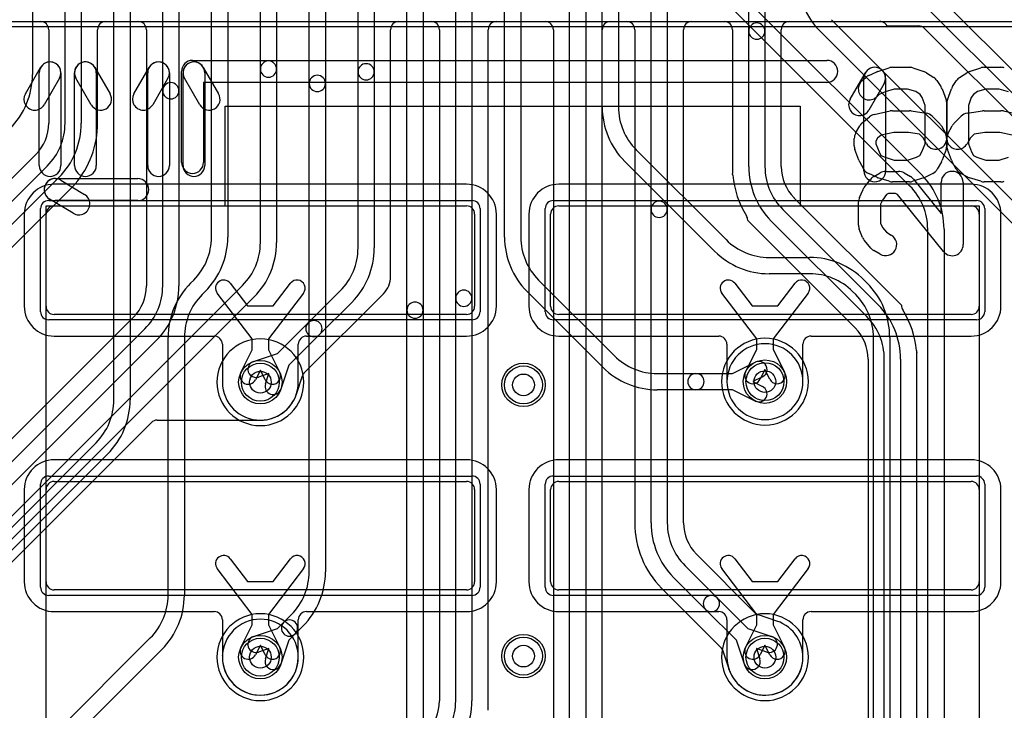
# Model space of a CAD drawing. Extents: x 0 to 30.5, y 0 to 20.
# Tile 6 of 17: x 10.5 to 19.5, y 8.2 to 14.6. Entities that reach past the tile are written whole.
import ezdxf

# ---------------------------------------------------------------- set-up
doc = ezdxf.new("R2010")
doc.units = 0
for name, color, linetype in [('Hole', 1, 'CONTINUOUS'), ('L1', 3, 'CONTINUOUS'), ('L2', 3, 'CONTINUOUS'), ('L3', 3, 'CONTINUOUS'), ('L4', 3, 'CONTINUOUS'), ('MetalMask-A', 176, 'CONTINUOUS'), ('PartsArea-A', 111, 'CONTINUOUS'), ('PartsArea-B', 111, 'CONTINUOUS'), ('PartsSilk-A', 221, 'CONTINUOUS'), ('PartsSilk-B', 221, 'CONTINUOUS'), ('Resist-A', 2, 'CONTINUOUS'), ('Resist-B', 2, 'CONTINUOUS'), ('Silk-A', 140, 'CONTINUOUS'), ('Silk-B', 140, 'CONTINUOUS')]:
    doc.layers.add(name, color=color, linetype=linetype)

msp = doc.modelspace()

# ---------------------------------------------------------------- linework, layer by layer
at = {"layer": 'Hole'}
for centre in [(12.675, 11.225), (15.1, 11.2), (17.325, 11.23), (12.675, 8.69), (15.1, 8.7), (17.325, 8.69)]:
    msp.add_circle(centre, 0.1, dxfattribs=at)
at = {"layer": 'L1'}
for p, q in [((14.575, 13.05004), (10.775, 13.05004)), ((19.225, 13.05004), (15.425, 13.05004)), ((10.775, 12.85), (14.575, 12.85)), ((15.425, 12.85), (19.225, 12.85)), ((10.49996, 12.775), (10.49996, 11.925)), ((10.7, 11.925), (10.7, 12.775)), ((14.65, 12.775), (14.65, 11.925)), ((14.85004, 11.925), (14.85004, 12.775)), ((15.14996, 12.775), (15.14996, 11.925)), ((15.35, 11.925), (15.35, 12.775)), ((19.3, 12.775), (19.3, 11.925)), ((19.50004, 11.925), (19.50004, 12.775)), ((12.39689, 12.1375), (12.55638, 11.92877)), ((12.79362, 11.92877), (12.95311, 12.1375)), ((17.04689, 12.1375), (17.20638, 11.92877)), ((17.44362, 11.92877), (17.60311, 12.1375)), ((12.6, 11.62463), (12.27771, 12.04642)), ((13.07229, 12.04642), (12.75, 11.62463)), ((17.25, 11.62463), (16.92771, 12.04642)), ((17.72229, 12.04642), (17.4, 11.62463)), ((12.55638, 11.92877), (12.79362, 11.92877)), ((17.20638, 11.92877), (17.44362, 11.92877)), ((14.575, 11.85), (10.775, 11.85)), ((19.225, 11.85), (15.425, 11.85)), ((10.775, 11.64996), (12.24999, 11.64996)), ((12.6, 11.52266), (12.6, 11.62463)), ((12.75, 11.62463), (12.75, 11.52266)), ((13.10001, 11.64996), (14.575, 11.64996)), ((15.425, 11.64996), (16.89999, 11.64996)), ((17.25, 11.52766), (17.25, 11.62463)), ((17.4, 11.62463), (17.4, 11.52766)), ((17.75001, 11.64996), (19.225, 11.64996)), ((12.32496, 11.57499), (12.32496, 11.225)), ((13.02504, 11.225), (13.02504, 11.57499)), ((16.97496, 11.57499), (16.97496, 11.23)), ((17.14604, 11.31929), (17.25, 11.52766)), ((17.4, 11.52766), (17.50396, 11.31929)), ((17.67504, 11.23), (17.67504, 11.57499)), ((12.49604, 11.31429), (12.6, 11.52266)), ((12.75, 11.52266), (12.85396, 11.31429)), ((17.325, 11.342), (17.28026, 11.25233)), ((17.36974, 11.25233), (17.325, 11.342)), ((12.675, 11.337), (12.63026, 11.24733)), ((12.71974, 11.24733), (12.675, 11.337)), ((14.575, 10.51004), (10.775, 10.51004)), ((19.225, 10.51004), (15.425, 10.51004)), ((10.775, 10.31), (14.575, 10.31)), ((15.425, 10.31), (19.225, 10.31)), ((10.49996, 10.235), (10.49996, 9.385)), ((10.7, 9.385), (10.7, 10.235)), ((14.65, 10.235), (14.65, 9.385)), ((14.85004, 9.385), (14.85004, 10.235)), ((15.14996, 10.235), (15.14996, 9.385)), ((15.35, 9.385), (15.35, 10.235)), ((19.3, 10.235), (19.3, 9.385)), ((19.50004, 9.385), (19.50004, 10.235)), ((12.39689, 9.5975), (12.55638, 9.38877)), ((12.79362, 9.38877), (12.95311, 9.5975)), ((17.04689, 9.5975), (17.20638, 9.38877)), ((17.44362, 9.38877), (17.60311, 9.5975)), ((12.6, 9.08463), (12.27771, 9.50642)), ((13.07229, 9.50642), (12.75, 9.08463)), ((17.25, 9.08463), (16.92771, 9.50642)), ((17.72229, 9.50642), (17.4, 9.08463)), ((12.55638, 9.38877), (12.79362, 9.38877)), ((17.20638, 9.38877), (17.44362, 9.38877)), ((14.575, 9.31), (10.775, 9.31)), ((19.225, 9.31), (15.425, 9.31)), ((10.775, 9.10996), (12.25022, 9.10996)), ((12.6, 8.98766), (12.6, 9.08463)), ((12.75, 9.08463), (12.75, 8.98766)), ((13.10001, 9.10996), (14.575, 9.10996)), ((15.425, 9.10996), (16.89999, 9.10996)), ((17.25, 8.98766), (17.25, 9.08463)), ((17.4, 9.08463), (17.4, 8.98766)), ((17.75001, 9.10996), (19.225, 9.10996)), ((12.32519, 9.03499), (12.32519, 8.70398)), ((12.49604, 8.77929), (12.6, 8.98766)), ((12.75, 8.98766), (12.85396, 8.77929)), ((13.02504, 8.69), (13.02504, 9.03499)), ((16.97496, 9.03499), (16.97496, 8.69)), ((17.14604, 8.77929), (17.25, 8.98766)), ((17.4, 8.98766), (17.50396, 8.77929)), ((17.67504, 8.69), (17.67504, 9.03499)), ((12.675, 8.802), (12.63026, 8.71233)), ((12.71974, 8.71233), (12.675, 8.802)), ((17.325, 8.802), (17.28026, 8.71233)), ((17.36974, 8.71233), (17.325, 8.802))]:
    msp.add_line(p, q, dxfattribs=at)
for centre in [(12.675, 11.225), (15.1, 11.2), (17.325, 11.23), (15.1, 8.7), (12.675, 8.69), (17.325, 8.69)]:
    msp.add_circle(centre, 0.2, dxfattribs=at)
for centre, radius, start, end in [((10.775, 12.775), 0.27504, 90, 180), ((14.575, 12.775), 0.27504, 0, 90), ((15.425, 12.775), 0.27504, 90, 180), ((19.225, 12.775), 0.27504, 0, 90), ((10.775, 12.775), 0.075, 90, 180), ((14.575, 12.775), 0.075, 0, 90), ((15.425, 12.775), 0.075, 90, 180), ((19.225, 12.775), 0.075, 0, 90), ((12.3373, 12.09196), 0.075, 37.387865, -142.616689), ((13.0127, 12.09196), 0.075, -37.387865, 142.616689), ((16.9873, 12.09196), 0.075, 37.387865, -142.616689), ((17.6627, 12.09196), 0.075, -37.387865, 142.616689), ((10.775, 11.925), 0.27504, 180, -90), ((10.775, 11.925), 0.075, 180, -90), ((14.575, 11.925), 0.27504, -90, 0), ((14.575, 11.925), 0.075, -90, 0), ((15.425, 11.925), 0.27504, 180, -90), ((15.425, 11.925), 0.075, 180, -90), ((19.225, 11.925), 0.27504, -90, 0), ((19.225, 11.925), 0.075, -90, 0), ((12.24999, 11.57499), 0.07497, 0, 90), ((13.10001, 11.57499), 0.07497, 90, 180), ((16.89999, 11.57499), 0.07497, 0, 90), ((17.75001, 11.57499), 0.07497, 90, 180), ((12.56315, 11.28081), 0.075, 153.486197, -26.515959), ((12.78685, 11.28081), 0.075, -153.486197, 26.515959), ((17.21315, 11.28581), 0.075, 153.486197, -26.515959), ((17.43685, 11.28581), 0.075, -153.486197, 26.515959), ((12.675, 11.225), 0.35004, 180, 0), ((17.325, 11.23), 0.35004, 180, 0), ((10.775, 10.235), 0.27504, 90, 180), ((14.575, 10.235), 0.27504, 0, 90), ((15.425, 10.235), 0.27504, 90, 180), ((19.225, 10.235), 0.27504, 0, 90), ((10.775, 10.235), 0.075, 90, 180), ((14.575, 10.235), 0.075, 0, 90), ((15.425, 10.235), 0.075, 90, 180), ((19.225, 10.235), 0.075, 0, 90), ((12.3373, 9.55196), 0.075, 37.387865, -142.616689), ((13.0127, 9.55196), 0.075, -37.387865, 142.616689), ((16.9873, 9.55196), 0.075, 37.387865, -142.616689), ((17.6627, 9.55196), 0.075, -37.387865, 142.616689), ((10.775, 9.385), 0.27504, 180, -90), ((10.775, 9.385), 0.075, 180, -90), ((14.575, 9.385), 0.27504, -90, 0), ((14.575, 9.385), 0.075, -90, 0), ((15.425, 9.385), 0.27504, 180, -90), ((15.425, 9.385), 0.075, 180, -90), ((19.225, 9.385), 0.27504, -90, 0), ((19.225, 9.385), 0.075, -90, 0), ((12.25022, 9.03499), 0.07497, 0, 90), ((13.10001, 9.03499), 0.07497, 90, 180), ((16.89999, 9.03499), 0.07497, 0, 90), ((17.75001, 9.03499), 0.07497, 90, 180), ((12.56315, 8.74581), 0.075, 153.486197, -26.515959), ((12.78685, 8.74581), 0.075, -153.486197, 26.515959), ((17.21315, 8.74581), 0.075, 153.486197, -26.515959), ((17.43685, 8.74581), 0.075, -153.486197, 26.515959), ((12.675, 8.69), 0.35004, 178.115659, 0), ((12.25022, 8.70398), 0.07497, -1.88802, 0), ((17.325, 8.69), 0.35004, 180, 0)]:
    msp.add_arc(centre, radius, start, end, dxfattribs=at)
at = {"layer": 'L2'}
msp.add_line((5.67454, 14.55), (20.55, 14.55), dxfattribs=at)
for centre in [(15.1, 11.2), (15.1, 8.7)]:
    msp.add_circle(centre, 0.2, dxfattribs=at)
for centre, start, end in [((12.675, 11.225), 90, -90), ((12.675, 11.225), -90, 90), ((17.325, 11.23), 90, -90), ((17.325, 11.23), -90, 90), ((12.675, 8.69), 90, -90), ((12.675, 8.69), -90, 90), ((17.325, 8.69), 90, -90), ((17.325, 8.69), -90, 90)]:
    msp.add_arc(centre, 0.40004, start, end, dxfattribs=at)
at = {"layer": 'L3'}
for p, q in [((13.125, 13.97902), (13.125, 18.45822)), ((13.275, 18.45822), (13.275, 13.97902)), ((14.025, 11.88902), (14.025, 18.45822)), ((14.175, 18.45822), (14.175, 11.88902)), ((10.575, 16.27152), (10.575, 14.06303)), ((15.825, 13.76303), (15.825, 16.12152)), ((15.975, 16.12152), (15.975, 13.76303)), ((12.225, 12.56303), (12.225, 15.52152)), ((12.375, 15.52152), (12.375, 12.56303)), ((14.925, 12.56303), (14.925, 15.52152)), ((15.075, 15.52152), (15.075, 12.56303)), ((17.03902, 14.86705), (18.76705, 13.13903)), ((11.325, 11.06303), (11.325, 14.77152)), ((11.475, 14.77152), (11.475, 11.06303)), ((18.66098, 13.03296), (16.93296, 14.76098)), ((17.93902, 14.56705), (22.24205, 10.26403)), ((22.13598, 10.15796), (17.83296, 14.46098)), ((13.125, 9.47803), (13.125, 13.97902)), ((13.275, 13.97902), (13.275, 9.47803)), ((16.13902, 13.36705), (16.96704, 12.53902)), ((16.86097, 12.43295), (16.03296, 13.26098)), ((18.825, 3.03803), (18.825, 12.63697)), ((18.975, 12.63697), (18.975, 3.03803)), ((17.36303, 12.375), (17.73697, 12.375)), ((12.03295, 12.13903), (12.06098, 12.16705)), ((15.23902, 12.16705), (15.93704, 11.46902)), ((17.73697, 12.225), (17.36303, 12.225)), ((18.23902, 12.16704), (18.26705, 12.13903)), ((12.16704, 12.06098), (12.13902, 12.03296)), ((15.83097, 11.36295), (15.13296, 12.06098)), ((18.16098, 12.03296), (18.13295, 12.06098)), ((14.025, 5.29803), (14.025, 11.88902)), ((14.175, 11.88902), (14.175, 5.29803)), ((11.825, 9.26303), (11.825, 11.63697)), ((11.975, 11.63697), (11.975, 9.26303)), ((18.325, 7.48803), (18.325, 11.63697)), ((18.475, 11.63697), (18.475, 7.48803)), ((17.02734, 11.305), (17.23571, 11.40896)), ((16.33303, 11.305), (16.68902, 11.305)), ((16.68902, 11.305), (17.02734, 11.305)), ((17.30267, 11.27474), (17.213, 11.23)), ((17.213, 11.23), (17.30267, 11.18526)), ((16.68902, 11.155), (16.33303, 11.155)), ((17.02734, 11.155), (16.68902, 11.155)), ((17.23571, 11.05104), (17.02734, 11.155)), ((7.85795, 7.36403), (11.16098, 10.66705)), ((11.26704, 10.56098), (7.96402, 7.25796)), ((12.89046, 9.01152), (12.96098, 9.08205)), ((12.83245, 8.95351), (12.89046, 9.01152)), ((12.61159, 8.87968), (12.83245, 8.95351)), ((12.99652, 8.90546), (12.93851, 8.84745)), ((13.06704, 8.97598), (12.99652, 8.90546)), ((9.53295, 6.73903), (11.66098, 8.86705)), ((12.93851, 8.84745), (12.86468, 8.62659)), ((11.76704, 8.76098), (9.63902, 6.63296)), ((12.75419, 8.76919), (12.65915, 8.73742)), ((12.72242, 8.67415), (12.75419, 8.76919))]:
    msp.add_line(p, q, dxfattribs=at)
for centre in [(17.325, 11.23), (12.675, 8.69)]:
    msp.add_circle(centre, 0.2, dxfattribs=at)
for centre, radius, start, end in [((18.335, 14.96303), 0.71, 180, -134.999429), ((9.865, 14.06303), 0.71, -45.000571, 0), ((13.2, 13.97902), 0.075, 0, 180), ((13.2, 13.97902), 0.075, 180, 0), ((16.535, 13.76303), 0.71, 180, -134.999429), ((16.535, 13.76303), 0.56, 180, -135), ((18.265, 12.63698), 0.71, -0.000807, 45), ((18.265, 12.63698), 0.56, -0.001023, 45), ((11.665, 12.56303), 0.56, -45, 0), ((11.665, 12.56303), 0.71, -45.000571, 0), ((15.635, 12.56303), 0.71, 180, -134.999429), ((15.635, 12.56303), 0.56, 180, -135), ((17.36302, 12.935), 0.56, -135, -89.998977), ((17.36302, 12.935), 0.71, -135, -89.999193), ((17.73697, 11.665), 0.71, 44.999429, 90), ((17.73697, 11.665), 0.56, 45, 90), ((12.535, 11.63698), 0.71, 135, -179.999193), ((17.765, 11.63698), 0.71, -0.000807, 45), ((12.535, 11.63698), 0.56, 135, -179.998977), ((17.765, 11.63698), 0.56, -0.001023, 45), ((14.1, 11.88902), 0.075, 0, 180), ((14.1, 11.88902), 0.075, 180, 0), ((16.33302, 11.865), 0.56, -135, -89.998977), ((16.33302, 11.865), 0.71, -135, -89.999193), ((17.26919, 11.34185), 0.075, -63.486197, 116.515959), ((16.68902, 11.23), 0.075, 90, -90), ((16.68902, 11.23), 0.075, -90, 90), ((17.26919, 11.11815), 0.075, -116.513803, 63.484041), ((10.765, 11.06303), 0.56, -45, 0), ((10.765, 11.06303), 0.71, -45.000571, 0), ((12.565, 9.47803), 0.56, -45, 0), ((12.565, 9.47803), 0.71, -45.000571, 0), ((11.265, 9.26303), 0.56, -45, 0), ((11.265, 9.26303), 0.71, -45.000571, 0), ((12.94349, 8.95849), 0.075, 135, -45), ((12.94349, 8.95849), 0.075, -45, 135), ((12.63537, 8.80855), 0.075, 108.485681, -71.515874), ((12.79355, 8.65037), 0.075, 161.514319, -18.484126)]:
    msp.add_arc(centre, radius, start, end, dxfattribs=at)
at = {"layer": 'L4'}
for p, q in [((11.775, 13.91151), (11.775, 15.691)), ((11.925, 15.691), (11.925, 13.91151)), ((12.675, 14.11151), (12.675, 15.691)), ((12.825, 15.691), (12.825, 14.11151)), ((13.575, 14.08651), (13.575, 15.691)), ((13.725, 15.691), (13.725, 14.08651)), ((14.475, 11.99901), (14.475, 15.691)), ((14.625, 15.691), (14.625, 11.99901)), ((16.275, 12.81901), (16.275, 15.691)), ((16.425, 15.691), (16.425, 12.81901)), ((17.175, 14.46151), (17.175, 15.691)), ((17.325, 15.691), (17.325, 14.46151)), ((18.38688, 15.3192), (20.30845, 13.3976)), ((20.20239, 13.29154), (18.28081, 15.21313)), ((15.525, 5.56303), (15.525, 15.09394)), ((15.675, 15.09394), (15.675, 5.56303)), ((10.875, 13.61303), (10.875, 14.66151)), ((11.025, 14.66151), (11.025, 13.61303)), ((10.19932, 14.55), (10.64996, 14.55)), ((11.25004, 14.55), (11.54996, 14.55)), ((13.95004, 14.55), (14.24996, 14.55)), ((14.85004, 14.55), (15.29996, 14.55)), ((15.90004, 14.55), (16.04996, 14.55)), ((16.65004, 14.55), (16.94996, 14.55)), ((17.55004, 14.55), (18.3834, 14.55)), ((10.72496, 14.475), (10.72496, 13.61303)), ((11.17504, 13.61303), (11.17504, 14.475)), ((11.62496, 14.475), (11.62496, 12.11302)), ((13.87504, 12.2), (13.87504, 14.475)), ((14.32496, 14.475), (14.32496, 8.28803)), ((14.77504, 8.2), (14.77504, 14.475)), ((15.37496, 14.475), (15.37496, 5.56303)), ((15.82504, 5.55), (15.82504, 14.475)), ((16.12496, 14.475), (16.12496, 9.92803)), ((16.57504, 9.92803), (16.57504, 14.475)), ((17.02496, 14.475), (17.02496, 13.15)), ((17.175, 13.21303), (17.175, 14.46151)), ((17.325, 14.46151), (17.325, 13.21303)), ((17.47504, 13.21303), (17.47504, 14.475)), ((18.45019, 14.50913), (18.74154, 14.50913)), ((18.79513, 14.48661), (21.96791, 11.31383)), ((12.675, 12.51303), (12.675, 14.11151)), ((12.825, 14.11151), (12.825, 12.51303)), ((13.575, 12.46303), (13.575, 14.08651)), ((13.725, 14.08651), (13.725, 12.46303)), ((11.775, 12.11303), (11.775, 13.91151)), ((11.925, 13.91151), (11.925, 12.11303)), ((10.60532, 13.32358), (6.02686, 8.74512)), ((6.13295, 8.63903), (10.71098, 13.21705)), ((10.81704, 13.11098), (6.23902, 8.53296)), ((6.34341, 8.42515), (10.95913, 13.04087)), ((17.59512, 12.92314), (17.59341, 12.92486)), ((18.58413, 11.93413), (17.59528, 12.92299)), ((16.275, 9.92803), (16.275, 12.81901)), ((16.425, 12.81901), (16.425, 9.92803)), ((17.48902, 12.81705), (18.36705, 11.93903)), ((17.16587, 12.71942), (17.16587, 12.71587)), ((17.16587, 12.71587), (18.1562, 11.72555)), ((18.26098, 11.83296), (17.38296, 12.71098)), ((9.43295, 9.03903), (12.51098, 12.11705)), ((12.61704, 12.01098), (9.53902, 8.93296)), ((13.08266, 11.3144), (13.80913, 12.04087)), ((13.11547, 11.77153), (13.41098, 12.06704)), ((14.475, 8.28803), (14.475, 11.99901)), ((14.625, 11.99901), (14.625, 8.28803)), ((13.51705, 11.96097), (13.22153, 11.66547)), ((11.50588, 11.82413), (8.71686, 9.03512)), ((8.82295, 8.92902), (11.61098, 11.71704)), ((12.83246, 11.48852), (13.11547, 11.77153)), ((13.22153, 11.66547), (12.93852, 11.38246)), ((11.71705, 11.61097), (8.92902, 8.82296)), ((12.6116, 11.41468), (12.83246, 11.48852)), ((18.27496, 11.43698), (18.27496, 5.04803)), ((18.425, 5.04803), (18.425, 11.43697)), ((18.575, 11.43697), (18.575, 5.04803)), ((18.72504, 5.04803), (18.72504, 11.5)), ((12.93852, 11.38246), (12.86468, 11.1616)), ((12.75419, 11.30419), (12.65916, 11.27242)), ((12.72242, 11.20916), (12.75419, 11.30419)), ((13.00747, 11.11549), (13.06401, 11.28459)), ((9.64341, 8.82515), (11.67124, 10.85298)), ((11.72427, 10.87495), (12.67499, 10.87495)), ((17.23616, 9.09711), (16.69333, 9.63994)), ((16.58902, 9.53205), (16.88453, 9.23653)), ((16.77847, 9.13047), (16.48296, 9.42598)), ((16.37337, 9.32337), (16.37687, 9.31988)), ((16.37694, 9.3198), (16.91789, 8.77885)), ((16.88453, 9.23653), (17.16754, 8.95352)), ((17.06148, 8.84746), (16.77847, 9.13047)), ((17.43431, 9.02254), (17.26541, 9.07901)), ((17.16754, 8.95352), (17.3884, 8.87968)), ((17.13532, 8.6266), (17.06148, 8.84746)), ((16.93582, 8.75013), (16.93594, 8.74978)), ((16.93612, 8.74924), (16.9924, 8.58091)), ((17.34084, 8.73742), (17.24581, 8.76919)), ((17.24581, 8.76919), (17.27758, 8.67416))]:
    msp.add_line(p, q, dxfattribs=at)
for centre in [(12.675, 11.225), (15.1, 11.2), (17.325, 11.23), (15.1, 8.7), (12.675, 8.69), (17.325, 8.69)]:
    msp.add_circle(centre, 0.2, dxfattribs=at)
for centre, radius, start, end in [((10.64996, 14.475), 0.075, 0, 90), ((11.25004, 14.475), 0.075, 90, 180), ((11.54996, 14.475), 0.075, 0, 90), ((13.95004, 14.475), 0.075, 90, 180), ((14.24996, 14.475), 0.075, 0, 90), ((14.85004, 14.475), 0.075, 90, 180), ((15.29996, 14.475), 0.075, 0, 90), ((15.90004, 14.475), 0.075, 90, 180), ((16.04996, 14.475), 0.075, 0, 90), ((16.65004, 14.475), 0.075, 90, 180), ((16.94996, 14.475), 0.075, 0, 90), ((17.25, 14.46151), 0.075, 0, 180), ((17.55004, 14.475), 0.075, 90, 180), ((18.3834, 14.47503), 0.07497, 75.96561, 90), ((18.3834, 14.47499), 0.07501, 27.074045, 75.97302), ((17.25, 14.46151), 0.075, 180, 0), ((18.74154, 14.43413), 0.075, 45.005402, 90), ((18.74212, 14.4336), 0.07497, 45, 45.605253), ((12.75, 14.11151), 0.075, 0, 180), ((13.65, 14.08651), 0.075, 0, 180), ((12.75, 14.11151), 0.075, 180, 0), ((13.65, 14.08651), 0.075, 180, 0), ((11.85, 13.91151), 0.075, 0, 180), ((11.85, 13.91151), 0.075, 180, 0), ((10.315, 13.61303), 0.40996, -44.894257, 0), ((10.315, 13.61303), 0.56, -45, 0), ((10.315, 13.61303), 0.71, -45.000571, 0), ((10.315, 13.61303), 0.86004, -40.657224, 0), ((10.55231, 13.37659), 0.07497, -45, -44.891915), ((17.885, 13.21303), 0.71, 180, -134.999429), ((17.885, 13.21303), 0.56, 180, -135), ((17.885, 13.21303), 0.40996, 180, -135.376531), ((16.95409, 13.12554), 0.07497, 5.372946, 19.04155), ((17.885, 13.21303), 0.86004, -174.631262, -148.135215), ((11.02431, 13.00384), 0.07497, 139.338192, 150.398268), ((16.35, 12.81901), 0.075, 0, 180), ((17.64658, 12.97772), 0.07497, -135.378291, -135.167515), ((17.64829, 12.976), 0.07497, -135.167515, -135), ((16.35, 12.81901), 0.075, 180, 0), ((17.0909, 12.71942), 0.07497, 0, 31.866855), ((12.115, 12.51303), 0.56, -45, 0), ((12.115, 12.51303), 0.71, -45.000571, 0), ((13.015, 12.46302), 0.56, -45, 0.001023), ((13.015, 12.46302), 0.71, -45, 0.000807), ((13.65, 12.2), 0.22504, -45, 0), ((11.21499, 12.11301), 0.40997, -44.597789, 0.001398), ((11.215, 12.11302), 0.56, -45, 0.001023), ((11.215, 12.11302), 0.71, -45, 0.000807), ((14.55, 11.99901), 0.075, 0, 180), ((14.55, 11.99901), 0.075, 180, 0), ((17.865, 11.43698), 0.71, -0.000807, 45), ((18.65902, 11.93071), 0.07497, 177.385292, -148.126655), ((17.865, 11.43697), 0.86004, 5.369402, 31.874388), ((11.45287, 11.87714), 0.07497, -45, -44.643325), ((11.45353, 11.8778), 0.07497, -45.356675, -44.600093), ((17.865, 11.43698), 0.56, -0.001023, 45), ((13.1685, 11.7185), 0.075, 135, -45), ((13.1685, 11.7185), 0.075, -45, 135), ((18.10319, 11.67254), 0.07497, 44.675749, 45), ((17.86499, 11.43699), 0.40997, -0.001398, 44.678822), ((17.325, 11.23), 0.35004, 90, -90), ((17.325, 11.23), 0.35004, -90, 90), ((18.79591, 11.52446), 0.07497, -174.634663, -160.95845), ((12.63538, 11.34355), 0.075, 108.485681, -71.513705), ((13.13511, 11.26082), 0.07497, 134.994596, 161.514298), ((13.13567, 11.26139), 0.07497, 135, 135.605253), ((12.79355, 11.18538), 0.075, 161.514319, -18.486295), ((12.67499, 11.225), 0.35005, -90, -18.275527), ((13.07857, 11.09172), 0.07497, 161.514298, 161.724555), ((11.72427, 10.79995), 0.075, 90, 135), ((16.985, 9.92803), 0.86004, 180, -135.441873), ((16.985, 9.92803), 0.71, 180, -134.999429), ((16.985, 9.92803), 0.56, 180, -135), ((16.985, 9.92803), 0.40996, 180, -135.432853), ((16.74634, 9.69295), 0.07497, -135.432331, -135), ((16.31877, 9.272), 0.07497, 43.254147, 44.556861), ((16.32393, 9.26679), 0.07497, 45, 45.081056), ((16.8315, 9.1835), 0.075, 45, -135), ((16.8315, 9.1835), 0.075, -135, 45), ((17.28918, 9.15011), 0.07497, -135.010808, -108.485702), ((12.675, 8.69), 0.35004, 90, -90), ((12.675, 8.69), 0.35004, -90, 90), ((17.325, 8.69), 0.35004, -161.603355, 71.653562), ((17.45808, 9.09364), 0.07497, -108.485702, -107.78485), ((17.36462, 8.80855), 0.075, -108.485681, 71.513705), ((16.86488, 8.72584), 0.07497, 44.524438, 45), ((16.8649, 8.72582), 0.07497, 18.92072, 44.546053), ((16.86502, 8.72547), 0.07497, 18.485702, 18.92072), ((17.20645, 8.65038), 0.075, -161.514319, 18.486295), ((16.9213, 8.55714), 0.07497, 17.424691, 18.485702), ((16.92143, 8.55673), 0.07497, 17.705075, 17.753406), ((13.915, 8.28803), 0.40996, -44.914022, 0), ((13.915, 8.28803), 0.56, -45, 0), ((13.915, 8.28803), 0.71, -45.000571, 0)]:
    msp.add_arc(centre, radius, start, end, dxfattribs=at)
at = {"layer": 'MetalMask-A'}
for p, q in [((10.775, 12.85), (14.575, 12.85)), ((15.425, 12.85), (19.225, 12.85)), ((10.7, 11.925), (10.7, 12.775)), ((14.65, 12.775), (14.65, 11.925)), ((15.35, 11.925), (15.35, 12.775)), ((19.3, 12.775), (19.3, 11.925)), ((14.575, 11.85), (10.775, 11.85)), ((19.225, 11.85), (15.425, 11.85)), ((10.775, 10.31), (14.575, 10.31)), ((15.425, 10.31), (19.225, 10.31)), ((10.7, 9.385), (10.7, 10.235)), ((14.65, 10.235), (14.65, 9.385)), ((15.35, 9.385), (15.35, 10.235)), ((19.3, 10.235), (19.3, 9.385)), ((14.575, 9.31), (10.775, 9.31)), ((19.225, 9.31), (15.425, 9.31))]:
    msp.add_line(p, q, dxfattribs=at)
for centre, start, end in [((10.775, 12.775), 90, 180), ((14.575, 12.775), 0, 90), ((15.425, 12.775), 90, 180), ((19.225, 12.775), 0, 90), ((10.775, 11.925), 180, -90), ((14.575, 11.925), -90, 0), ((15.425, 11.925), 180, -90), ((19.225, 11.925), -90, 0), ((10.775, 10.235), 90, 180), ((14.575, 10.235), 0, 90), ((15.425, 10.235), 90, 180), ((19.225, 10.235), 0, 90), ((10.775, 9.385), 180, -90), ((14.575, 9.385), -90, 0), ((15.425, 9.385), 180, -90), ((19.225, 9.385), -90, 0)]:
    msp.add_arc(centre, 0.075, start, end, dxfattribs=at)
at = {"layer": 'PartsArea-A'}
for p, q in [((25, 14.5), (5, 14.5)), ((12.35, 12.85), (12.35, 13.77)), ((12.35, 13.77), (17.65, 13.77)), ((17.65, 13.77), (17.65, 12.85)), ((10.7, 12.85), (12.35, 12.85)), ((10.7, 1.69), (10.7, 12.85)), ((17.65, 12.85), (19.3, 12.85)), ((19.3, 12.85), (19.3, 1.69))]:
    msp.add_line(p, q, dxfattribs=at)
at = {"layer": 'PartsArea-B'}
msp.add_line((25, 14.5), (5, 14.5), dxfattribs=at)
at = {"layer": 'PartsSilk-A'}
for p, q in [((12.05, 14.1916), (17.8947, 14.1916)), ((11.9484, 13.2516), (11.9484, 14.09)), ((17.8947, 13.9884), (12.1516, 13.9884)), ((12.1516, 13.9884), (12.1516, 13.2516)), ((18.43745, 13.16871), (18.556, 13.16871)), ((10.78439, 13.10229), (11.54512, 13.10229)), ((10.83696, 13.08763), (11.05431, 12.95622)), ((18.23875, 13.0189), (18.29803, 13.09498)), ((18.32698, 13.12029), (18.38626, 13.15487)), ((18.60719, 13.15487), (18.66647, 13.12029)), ((18.69439, 13.09628), (18.94838, 12.78106)), ((18.94838, 12.78106), (18.94838, 13.06711)), ((19.15158, 13.06711), (19.15158, 12.49303)), ((18.19586, 12.9273), (18.2255, 12.99647)), ((10.94917, 12.78234), (10.73182, 12.91375)), ((11.54512, 12.89909), (10.78439, 12.89909)), ((18.18765, 12.67286), (18.18765, 12.88728)), ((18.4071, 12.90436), (18.39085, 12.86643)), ((18.44628, 12.95464), (18.4071, 12.90436)), ((18.46492, 12.96551), (18.44628, 12.95464)), ((18.52853, 12.96551), (18.46492, 12.96551)), ((18.54791, 12.9542), (18.52853, 12.96551)), ((18.97087, 12.42928), (18.54791, 12.9542)), ((18.39085, 12.86643), (18.39085, 12.69195)), ((18.22422, 12.5599), (18.19458, 12.63598)), ((18.39085, 12.69195), (18.40728, 12.64977)), ((18.40728, 12.64977), (18.44416, 12.60674)), ((18.30102, 12.4615), (18.24174, 12.53067)), ((18.44416, 12.60674), (18.48864, 12.58079)), ((18.38626, 12.40527), (18.32698, 12.43985))]:
    msp.add_line(p, q, dxfattribs=at)
for centre, start, end in [((12.05, 14.09), 90, 180), ((17.8947, 14.09), -90, 90), ((12.05, 13.2516), 180, 0), ((18.43745, 13.06711), 90, 120.256437), ((18.556, 13.06711), 59.745187, 90), ((19.04998, 13.06711), 0, 180), ((10.78439, 13.00069), 58.83991, -121.157195), ((10.78439, 13.00069), 90, -90), ((11.54512, 13.00069), -90, 90), ((18.37817, 13.03253), 120.254813, 142.074998), ((18.61528, 13.03253), 38.863256, 59.743563), ((18.31889, 12.95645), 142.072093, 156.804409), ((11.00174, 12.86928), -121.16009, 58.842805), ((18.28925, 12.88728), 156.803631, 180), ((18.28925, 12.67286), 180, -158.714614), ((18.31889, 12.59678), -158.715915, -139.402799), ((18.43745, 12.49303), -120.254813, 59.743563), ((18.37817, 12.52761), -139.406657, -120.256437), ((19.04998, 12.49303), -141.136744, 0)]:
    msp.add_arc(centre, 0.1016, start, end, dxfattribs=at)
at = {"layer": 'PartsSilk-B'}
for p, q in [((10.96296, 13.22222), (10.96296, 14.07778)), ((11.14962, 14.12768), (11.29036, 13.88323)), ((11.16296, 14.07778), (11.16296, 13.22222)), ((11.96296, 13.22222), (11.96296, 14.07778)), ((12.14962, 14.12768), (12.29036, 13.88323)), ((12.16296, 14.07778), (12.16296, 13.22222)), ((18.28119, 14.0523), (18.35527, 14.08563)), ((18.36569, 14.08964), (18.46939, 14.12298)), ((18.5, 14.12778), (18.65556, 14.12778)), ((18.68617, 14.12298), (18.78987, 14.08964)), ((18.81472, 14.07765), (18.88139, 14.03321)), ((11.11704, 13.78343), (10.9763, 14.02788)), ((12.11704, 13.78343), (11.9763, 14.02788)), ((18.21829, 14.00211), (18.25532, 14.03544)), ((18.90914, 14.00546), (18.94617, 13.9499)), ((18.43223, 13.90095), (18.3775, 13.87633)), ((18.51568, 13.92778), (18.43223, 13.90095)), ((18.63988, 13.92778), (18.51568, 13.92778)), ((18.71539, 13.9035), (18.63988, 13.92778)), ((18.75382, 13.87789), (18.71539, 13.9035)), ((18.95673, 13.92917), (18.99377, 13.82917)), ((18.3775, 13.87633), (18.35209, 13.85345)), ((18.77325, 13.84872), (18.75382, 13.87789)), ((18.8, 13.77652), (18.77325, 13.84872)), ((19, 13.79444), (19, 13.40556)), ((18.32989, 13.692), (18.47804, 13.72534)), ((18.5, 13.72778), (18.65556, 13.72778)), ((18.67115, 13.72656), (18.81189, 13.70434)), ((18.8, 13.42348), (18.8, 13.77652)), ((18.22117, 13.61571), (18.28783, 13.67126)), ((18.86702, 13.67627), (18.93368, 13.6096)), ((18.16073, 13.52079), (18.19777, 13.58746)), ((18.51111, 13.52778), (18.39734, 13.50218)), ((18.64771, 13.52778), (18.51111, 13.52778)), ((18.74858, 13.51186), (18.64771, 13.52778)), ((18.95038, 13.58746), (18.98742, 13.52079)), ((18.14815, 13.40556), (18.14815, 13.47222)), ((18.36354, 13.47401), (18.34815, 13.44631)), ((18.34815, 13.44631), (18.34815, 13.42348)), ((18.39734, 13.50218), (18.36354, 13.47401)), ((18.78234, 13.47809), (18.74858, 13.51186)), ((18.81258, 13.42365), (18.78234, 13.47809)), ((18.19142, 13.27083), (18.15438, 13.37083)), ((18.34815, 13.42348), (18.37631, 13.34745)), ((18.37631, 13.34745), (18.39352, 13.31646)), ((18.75353, 13.3145), (18.77184, 13.34745)), ((18.77184, 13.34745), (18.8, 13.42348)), ((18.99377, 13.37083), (18.95673, 13.27083)), ((18.2348, 13.19033), (18.19777, 13.257)), ((18.39352, 13.31646), (18.43223, 13.29905)), ((18.43223, 13.29905), (18.51568, 13.27222)), ((18.51568, 13.27222), (18.63988, 13.27222)), ((18.63988, 13.27222), (18.72138, 13.29842)), ((18.72138, 13.29842), (18.75353, 13.3145)), ((18.95038, 13.257), (18.91335, 13.19033)), ((18.35527, 13.11437), (18.28119, 13.1477)), ((18.46939, 13.07702), (18.36569, 13.11036)), ((18.65556, 13.07222), (18.5, 13.07222)), ((18.78987, 13.11036), (18.68617, 13.07702)), ((18.87065, 13.14944), (18.80398, 13.11611))]:
    msp.add_line(p, q, dxfattribs=at)
for centre, start, end in [((11.06296, 14.07778), 29.933919, -150.069182), ((11.06296, 14.07778), 0, 180), ((12.06296, 14.07778), 29.933919, -150.069182), ((12.06296, 14.07778), 0, 180), ((18.3963, 13.99444), 107.824344, 114.223886), ((18.5, 14.02778), 90, 107.822823), ((18.65556, 14.02778), 72.175656, 90), ((18.75926, 13.99444), 56.316289, 72.177177), ((18.28519, 13.92778), 131.98849, -48.010223), ((18.32222, 13.96111), 114.224871, 131.989777), ((18.82593, 13.95), 33.683711, 56.313899), ((11.2037, 13.83333), -150.066081, 29.930818), ((12.2037, 13.83333), -150.066081, 29.930818), ((18.86296, 13.89444), 20.323336, 33.682928), ((18.9, 13.79444), 0, 20.32463), ((18.5, 13.62778), 90, 102.682684), ((18.65556, 13.62778), 81.031246, 90), ((18.7963, 13.60556), 44.995949, 81.02821), ((18.28519, 13.53889), 129.807038, 150.944666), ((18.35185, 13.59444), 102.685414, 129.805571), ((18.24815, 13.47222), 150.943726, 180), ((18.9, 13.47222), -150.943726, 29.055334), ((18.86296, 13.53889), 29.056274, 44.995703), ((18.24815, 13.40556), 180, -159.67537), ((18.9, 13.40556), -20.323336, 0), ((18.28519, 13.30556), -159.676664, -150.951234), ((18.86296, 13.30556), -29.051265, -20.32463), ((11.06296, 13.22222), 180, 0), ((12.06296, 13.22222), 180, 0), ((18.32222, 13.23889), -150.948735, -114.223886), ((18.82593, 13.23889), -63.437511, -29.048766), ((18.3963, 13.20556), -114.224871, -107.822823), ((18.5, 13.17222), -107.824344, -90), ((18.65556, 13.17222), -90, -72.177177), ((18.75926, 13.20556), -72.175656, -63.438387)]:
    msp.add_arc(centre, 0.1, start, end, dxfattribs=at)
at = {"layer": 'Resist-A'}
for p, q in [((10.725, 12.9), (14.625, 12.9)), ((15.375, 12.9), (19.275, 12.9)), ((10.65, 11.875), (10.65, 12.825)), ((14.7, 12.825), (14.7, 11.875)), ((15.3, 11.875), (15.3, 12.825)), ((19.35, 12.825), (19.35, 11.875)), ((14.625, 11.8), (10.725, 11.8)), ((19.275, 11.8), (15.375, 11.8)), ((10.725, 10.36), (14.625, 10.36)), ((15.375, 10.36), (19.275, 10.36)), ((10.65, 9.335), (10.65, 10.285)), ((14.7, 10.285), (14.7, 9.335)), ((15.3, 9.335), (15.3, 10.285)), ((19.35, 10.285), (19.35, 9.335)), ((14.625, 9.26), (10.725, 9.26)), ((19.275, 9.26), (15.375, 9.26))]:
    msp.add_line(p, q, dxfattribs=at)
for centre in [(12.675, 11.225), (15.1, 11.2), (17.325, 11.23), (12.675, 8.69), (15.1, 8.7), (17.325, 8.69)]:
    msp.add_circle(centre, 0.175, dxfattribs=at)
for centre, start, end in [((10.725, 12.825), 90, 180), ((14.625, 12.825), 0, 90), ((15.375, 12.825), 90, 180), ((19.275, 12.825), 0, 90), ((10.725, 11.875), 180, -90), ((14.625, 11.875), -90, 0), ((15.375, 11.875), 180, -90), ((19.275, 11.875), -90, 0), ((10.725, 10.285), 90, 180), ((14.625, 10.285), 0, 90), ((15.375, 10.285), 90, 180), ((19.275, 10.285), 0, 90), ((10.725, 9.335), 180, -90), ((14.625, 9.335), -90, 0), ((15.375, 9.335), 180, -90), ((19.275, 9.335), -90, 0)]:
    msp.add_arc(centre, 0.075, start, end, dxfattribs=at)
at = {"layer": 'Resist-B'}
for centre in [(12.675, 11.225), (15.1, 11.2), (17.325, 11.23), (12.675, 8.69), (15.1, 8.7), (17.325, 8.69)]:
    msp.add_circle(centre, 0.175, dxfattribs=at)
at = {"layer": 'Silk-A'}
for p, q in [((12.05, 14.1916), (17.8947, 14.1916)), ((10.50964, 13.88323), (10.65038, 14.12768)), ((10.63704, 13.22222), (10.63704, 14.07778)), ((10.83704, 14.07778), (10.83704, 13.22222)), ((11.50964, 13.88323), (11.65038, 14.12768)), ((11.63704, 13.22222), (11.63704, 14.07778)), ((11.83704, 14.07778), (11.83704, 13.22222)), ((11.9484, 13.2516), (11.9484, 14.09)), ((18.10964, 13.83323), (18.25038, 14.07768)), ((19.11861, 14.03321), (19.18528, 14.07765)), ((19.21013, 14.08964), (19.31383, 14.12298)), ((19.34444, 14.12778), (19.5, 14.12778)), ((10.8237, 14.02788), (10.68296, 13.78343)), ((11.8237, 14.02788), (11.68296, 13.78343)), ((17.8947, 13.9884), (12.1516, 13.9884)), ((12.1516, 13.9884), (12.1516, 13.2516)), ((18.23704, 13.17222), (18.23704, 14.02778)), ((18.4237, 13.97788), (18.28296, 13.73343)), ((18.43704, 14.02778), (18.43704, 13.17222)), ((19.05383, 13.9499), (19.09086, 14.00546)), ((19.00623, 13.82917), (19.04327, 13.92917)), ((19.28461, 13.9035), (19.24618, 13.87789)), ((19.36012, 13.92778), (19.28461, 13.9035)), ((19.48432, 13.92778), (19.36012, 13.92778)), ((19.56777, 13.90095), (19.48432, 13.92778)), ((19, 13.40556), (19, 13.79444)), ((19.22675, 13.84872), (19.2, 13.77652)), ((19.24618, 13.87789), (19.22675, 13.84872)), ((19.18811, 13.70434), (19.32885, 13.72656)), ((19.2, 13.77652), (19.2, 13.42348)), ((19.34444, 13.72778), (19.5, 13.72778)), ((19.52196, 13.72534), (19.67011, 13.692)), ((19.06632, 13.6096), (19.13298, 13.67627)), ((19.01258, 13.52079), (19.04962, 13.58746)), ((19.35229, 13.52778), (19.25142, 13.51186)), ((19.48889, 13.52778), (19.35229, 13.52778)), ((19.60266, 13.50218), (19.48889, 13.52778)), ((19.21766, 13.47809), (19.18742, 13.42365)), ((19.25142, 13.51186), (19.21766, 13.47809)), ((19.04327, 13.27083), (19.00623, 13.37083)), ((19.2, 13.42348), (19.22816, 13.34745)), ((19.22816, 13.34745), (19.24647, 13.3145)), ((19.08665, 13.19033), (19.04962, 13.257)), ((19.24647, 13.3145), (19.27862, 13.29842)), ((19.27862, 13.29842), (19.36012, 13.27222)), ((19.36012, 13.27222), (19.48432, 13.27222)), ((19.48432, 13.27222), (19.56777, 13.29905)), ((19.19602, 13.11611), (19.12935, 13.14944)), ((19.31383, 13.07702), (19.21013, 13.11036)), ((19.5, 13.07222), (19.34444, 13.07222))]:
    msp.add_line(p, q, dxfattribs=at)
for centre, radius, start, end in [((10.73704, 14.07778), 0.1, 0, 180), ((10.73704, 14.07778), 0.1, -29.933919, 150.069182), ((11.73704, 14.07778), 0.1, 0, 180), ((11.73704, 14.07778), 0.1, -29.933919, 150.069182), ((12.05, 14.09), 0.1016, 90, 180), ((17.8947, 14.09), 0.1016, -90, 90), ((18.33704, 14.02778), 0.1, 0, 180), ((18.33704, 14.02778), 0.1, -29.933919, 150.069182), ((19.24074, 13.99444), 0.1, 107.824344, 123.683711), ((19.34444, 14.02778), 0.1, 90, 107.824344), ((19.5, 14.02778), 0.1, 72.175656, 90), ((19.17407, 13.95), 0.1, 123.683711, 146.316289), ((10.5963, 13.83333), 0.1, 150.066081, -29.930818), ((11.5963, 13.83333), 0.1, 150.066081, -29.930818), ((19.13704, 13.89444), 0.1, 146.316289, 159.676664), ((18.1963, 13.78333), 0.1, 150.066081, -29.930818), ((19.1, 13.79444), 0.1, 159.676664, 180), ((19.2037, 13.60556), 0.1, 98.968754, 135.004051), ((19.34444, 13.62778), 0.1, 90, 98.968754), ((19.5, 13.62778), 0.1, 77.314586, 90), ((19.1, 13.47222), 0.1, 150.943726, -29.055334), ((19.13704, 13.53889), 0.1, 135.004051, 150.943727), ((19.1, 13.40556), 0.1, 180, -159.676664), ((12.05, 13.2516), 0.1016, 180, 0), ((19.13704, 13.30556), 0.1, -159.676664, -150.948735), ((10.73704, 13.22222), 0.1, 180, 0), ((11.73704, 13.22222), 0.1, 180, 0), ((18.33704, 13.17222), 0.1, 180, 0), ((19.17407, 13.23889), 0.1, -150.948735, -116.562489), ((19.24074, 13.20556), 0.1, -116.562489, -107.824344), ((19.34444, 13.17222), 0.1, -107.824344, -90), ((19.5, 13.17222), 0.1, -90, -72.175656)]:
    msp.add_arc(centre, radius, start, end, dxfattribs=at)
at = {"layer": 'Silk-B'}
for p, q in [((10.96296, 13.22222), (10.96296, 14.07778)), ((11.14962, 14.12768), (11.29036, 13.88323)), ((11.16296, 14.07778), (11.16296, 13.22222)), ((11.96296, 13.22222), (11.96296, 14.07778)), ((12.14962, 14.12768), (12.29036, 13.88323)), ((12.16296, 14.07778), (12.16296, 13.22222)), ((18.28119, 14.0523), (18.35527, 14.08563)), ((18.36569, 14.08964), (18.46939, 14.12298)), ((18.5, 14.12778), (18.65556, 14.12778)), ((18.68617, 14.12298), (18.78987, 14.08964)), ((18.81472, 14.07765), (18.88139, 14.03321)), ((11.11704, 13.78343), (10.9763, 14.02788)), ((12.11704, 13.78343), (11.9763, 14.02788)), ((18.21829, 14.00211), (18.25532, 14.03544)), ((18.90914, 14.00546), (18.94617, 13.9499)), ((18.43223, 13.90095), (18.3775, 13.87633)), ((18.51568, 13.92778), (18.43223, 13.90095)), ((18.63988, 13.92778), (18.51568, 13.92778)), ((18.71539, 13.9035), (18.63988, 13.92778)), ((18.75382, 13.87789), (18.71539, 13.9035)), ((18.95673, 13.92917), (18.99377, 13.82917)), ((18.3775, 13.87633), (18.35209, 13.85345)), ((18.77325, 13.84872), (18.75382, 13.87789)), ((18.8, 13.77652), (18.77325, 13.84872)), ((19, 13.79444), (19, 13.40556)), ((18.32989, 13.692), (18.47804, 13.72534)), ((18.5, 13.72778), (18.65556, 13.72778)), ((18.67115, 13.72656), (18.81189, 13.70434)), ((18.8, 13.42348), (18.8, 13.77652)), ((18.22117, 13.61571), (18.28783, 13.67126)), ((18.86702, 13.67627), (18.93368, 13.6096)), ((18.16073, 13.52079), (18.19777, 13.58746)), ((18.51111, 13.52778), (18.39734, 13.50218)), ((18.64771, 13.52778), (18.51111, 13.52778)), ((18.74858, 13.51186), (18.64771, 13.52778)), ((18.95038, 13.58746), (18.98742, 13.52079)), ((18.14815, 13.40556), (18.14815, 13.47222)), ((18.36354, 13.47401), (18.34815, 13.44631)), ((18.34815, 13.44631), (18.34815, 13.42348)), ((18.39734, 13.50218), (18.36354, 13.47401)), ((18.78234, 13.47809), (18.74858, 13.51186)), ((18.81258, 13.42365), (18.78234, 13.47809)), ((18.19142, 13.27083), (18.15438, 13.37083)), ((18.34815, 13.42348), (18.37631, 13.34745)), ((18.37631, 13.34745), (18.39352, 13.31646)), ((18.75353, 13.3145), (18.77184, 13.34745)), ((18.77184, 13.34745), (18.8, 13.42348)), ((18.99377, 13.37083), (18.95673, 13.27083)), ((18.2348, 13.19033), (18.19777, 13.257)), ((18.39352, 13.31646), (18.43223, 13.29905)), ((18.43223, 13.29905), (18.51568, 13.27222)), ((18.51568, 13.27222), (18.63988, 13.27222)), ((18.63988, 13.27222), (18.72138, 13.29842)), ((18.72138, 13.29842), (18.75353, 13.3145)), ((18.95038, 13.257), (18.91335, 13.19033)), ((18.35527, 13.11437), (18.28119, 13.1477)), ((18.46939, 13.07702), (18.36569, 13.11036)), ((18.65556, 13.07222), (18.5, 13.07222)), ((18.78987, 13.11036), (18.68617, 13.07702)), ((18.87065, 13.14944), (18.80398, 13.11611))]:
    msp.add_line(p, q, dxfattribs=at)
for centre, start, end in [((11.06296, 14.07778), 29.933919, -150.069182), ((11.06296, 14.07778), 0, 180), ((12.06296, 14.07778), 29.933919, -150.069182), ((12.06296, 14.07778), 0, 180), ((18.3963, 13.99444), 107.824344, 114.223886), ((18.5, 14.02778), 90, 107.822823), ((18.65556, 14.02778), 72.175656, 90), ((18.75926, 13.99444), 56.316289, 72.177177), ((18.28519, 13.92778), 131.98849, -48.010223), ((18.32222, 13.96111), 114.224871, 131.989777), ((18.82593, 13.95), 33.683711, 56.313899), ((11.2037, 13.83333), -150.066081, 29.930818), ((12.2037, 13.83333), -150.066081, 29.930818), ((18.86296, 13.89444), 20.323336, 33.682928), ((18.9, 13.79444), 0, 20.32463), ((18.5, 13.62778), 90, 102.682684), ((18.65556, 13.62778), 81.031246, 90), ((18.7963, 13.60556), 44.995949, 81.02821), ((18.28519, 13.53889), 129.807038, 150.944666), ((18.35185, 13.59444), 102.685414, 129.805571), ((18.24815, 13.47222), 150.943726, 180), ((18.9, 13.47222), -150.943726, 29.055334), ((18.86296, 13.53889), 29.056274, 44.995703), ((18.24815, 13.40556), 180, -159.67537), ((18.9, 13.40556), -20.323336, 0), ((18.28519, 13.30556), -159.676664, -150.951234), ((18.86296, 13.30556), -29.051265, -20.32463), ((11.06296, 13.22222), 180, 0), ((12.06296, 13.22222), 180, 0), ((18.32222, 13.23889), -150.948735, -114.223886), ((18.82593, 13.23889), -63.437511, -29.048766), ((18.3963, 13.20556), -114.224871, -107.822823), ((18.5, 13.17222), -107.824344, -90), ((18.65556, 13.17222), -90, -72.177177), ((18.75926, 13.20556), -72.175656, -63.438387)]:
    msp.add_arc(centre, 0.1, start, end, dxfattribs=at)

doc.saveas('drawing.dxf')
